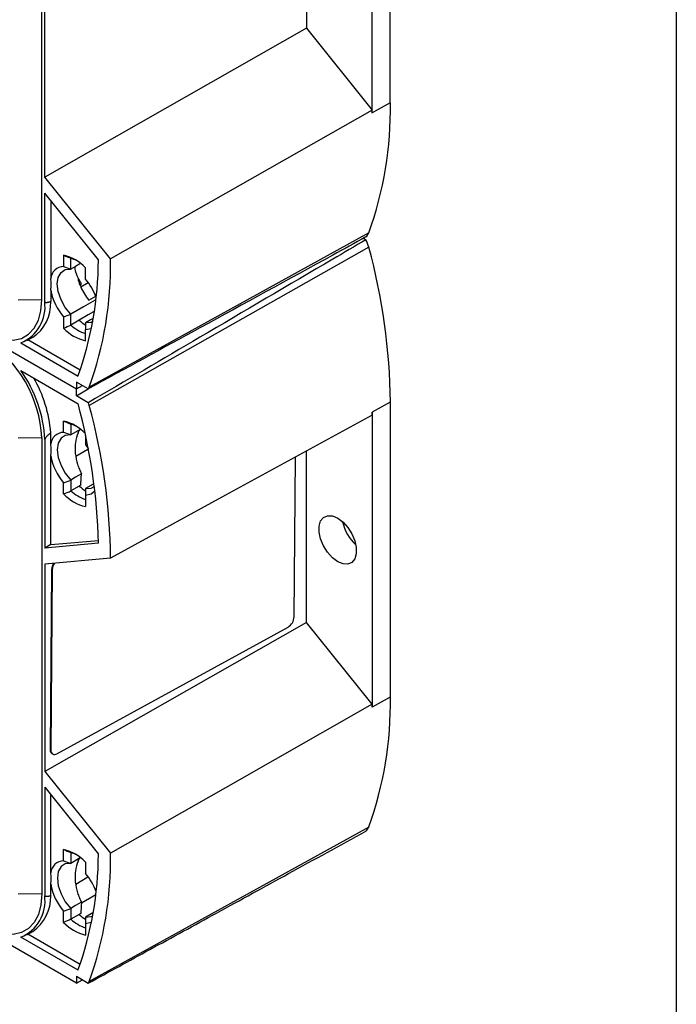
# Model space of a CAD drawing. Header units: millimetres. Extents: x 25 to 1092, y 25 to 838.
# Tile 16 of 18: x 1015 to 1092, y 441 to 557. Entities that reach past the tile are written whole.
import ezdxf

# ---------------------------------------------------------------- set-up
doc = ezdxf.new("R2010")
doc.units = ezdxf.units.MM
doc.header["$LTSCALE"] = 4
doc.linetypes.add('SLD-Solid', pattern=[0])
doc.layers.add('TEXT', color=140, linetype='SLD-Solid', lineweight=25)

msp = doc.modelspace()

# ---------------------------------------------------------------- linework, layer by layer
for p, q in [((1058.38, 547.14), (1058.38, 582.01)), ((1056.23, 545.94), (1056.23, 580.8)), ((1017.16, 523.87), (1017.16, 577.76)), ((1048.45, 576.2), (1048.45, 555.97)), ((1017.51, 538.36), (1017.51, 562.86)), ((1048.45, 555.97), (1017.51, 538.36)), ((1048.45, 555.97), (1056.22, 546.29)), ((952.95, 552.77), (1021.26, 513.34)), ((952.95, 552.77), (1021.26, 513.34)), ((1058.38, 547.14), (1056.23, 545.94)), ((1025.29, 528.69), (1017.51, 538.36)), ((1017.51, 523.67), (1017.51, 536.48)), ((1023.87, 528.57), (1017.51, 536.48)), ((1018.22, 535.6), (1018.22, 526.39)), ((1055.84, 531.79), (1022.78, 513.54)), ((1055.21, 531.13), (1055.49, 530.97)), ((1055.84, 530.07), (1022.78, 511.38)), ((1019.75, 529.13), (1019.75, 527.8)), ((1020.6, 527.48), (1020.6, 528.77)), ((1022.34, 526.31), (1022.34, 527.63)), ((1018.22, 525.02), (1018.22, 523.66)), ((1021.68, 525.65), (1021.88, 525.77)), ((1021.78, 525.4), (1022.65, 525.91)), ((1017.16, 523.87), (1014.38, 523.84)), ((1022.73, 523.84), (1023.55, 524.3)), ((1019.75, 521.84), (1019.75, 520.52)), ((1020.6, 520.88), (1020.6, 522.16)), ((1021.58, 521.45), (1020.6, 520.88)), ((1022.34, 519.02), (1022.34, 520.35)), ((1015.38, 519.05), (1016.09, 519.45)), ((1021.7, 515.55), (1015.5, 519.12)), ((1014.68, 518.77), (1021.45, 514.86)), ((1014.68, 515.5), (1021.45, 511.59)), ((1022.67, 513.34), (1021.26, 514.15)), ((1021.26, 514.15), (1021.26, 513.34)), ((1021.26, 513.34), (1021.98, 513.74)), ((1021.26, 513.34), (1021.98, 513.74)), ((1021.26, 512.52), (1021.26, 513.34)), ((1021.26, 512.52), (1022.67, 513.34)), ((1022.67, 511.7), (1021.26, 512.52)), ((1058.38, 511.78), (1056.23, 510.58)), ((1058.38, 511.78), (1058.38, 476.92)), ((1056.23, 510.58), (1056.23, 475.71)), ((1019.75, 508.21), (1019.75, 509.53)), ((1020.6, 509.17), (1020.6, 507.89)), ((1021.72, 508.54), (1020.6, 507.89)), ((1021.46, 508.14), (1021.59, 508.47)), ((1017.16, 507.54), (1014.38, 507.51)), ((1017.16, 507.54), (1017.16, 453.65)), ((1017.51, 507.34), (1017.51, 494.52)), ((1018.22, 506.79), (1018.22, 508.16)), ((1022.34, 507.86), (1022.34, 506.71)), ((1021.2, 505.38), (1022.62, 506.21)), ((1022.34, 506.71), (1022.69, 506.26)), ((1018.22, 494.94), (1018.22, 505.43)), ((1047.01, 486.4), (1047.16, 505.28)), ((1048.45, 485.74), (1048.45, 505.98)), ((1019.75, 500.92), (1019.75, 502.25)), ((1020.6, 502.57), (1020.6, 501.28)), ((1021.58, 501.85), (1020.6, 501.28)), ((1023.26, 502.08), (1022.34, 501.56)), ((1022.34, 500.75), (1022.34, 499.42)), ((1023.87, 495.09), (1017.51, 494.52)), ((1018.22, 494.94), (1017.51, 494.52)), ((1018.22, 494.94), (1023.86, 495.44)), ((1025.29, 493.33), (1017.51, 492.64)), ((1017.51, 492.64), (1017.51, 468.14)), ((1018.33, 492.01), (1018.17, 470.69)), ((1018.4, 491.97), (1018.24, 470.65)), ((1018.4, 491.97), (1018.33, 492.01)), ((1048.45, 485.74), (1017.51, 468.14)), ((1056.22, 476.07), (1048.45, 485.74)), ((1018.95, 470.22), (1046.29, 485.19)), ((1021.26, 443.12), (952.95, 482.55)), ((1058.38, 476.92), (1056.23, 475.71)), ((1018.24, 470.65), (1018.17, 470.69)), ((1018.38, 470.22), (1018.45, 470.18)), ((1017.51, 468.14), (1025.29, 458.47)), ((1017.51, 466.26), (1023.87, 458.35)), ((1017.51, 466.26), (1017.51, 453.44)), ((1018.22, 456.16), (1018.22, 465.37)), ((1055.84, 461.56), (1022.78, 443.32)), ((1019.75, 457.58), (1019.75, 458.9)), ((1020.6, 458.55), (1020.6, 457.26)), ((1021.71, 457.92), (1020.6, 457.26)), ((1021.46, 457.51), (1021.59, 457.85)), ((1022.34, 457.41), (1022.34, 456.08)), ((1021.18, 454.83), (1022.62, 455.67)), ((1018.22, 453.43), (1018.22, 454.81)), ((1017.16, 453.65), (1014.38, 453.62)), ((1021.86, 452.6), (1023.56, 453.59)), ((1019.75, 450.3), (1019.75, 451.62)), ((1020.6, 451.94), (1020.6, 450.66)), ((1021.58, 451.23), (1020.6, 450.66)), ((1023.19, 451.41), (1022.34, 450.93)), ((1015.38, 448.83), (1016.09, 449.22)), ((1022.34, 450.13), (1022.34, 448.8)), ((1021.45, 444.64), (1014.68, 448.55)), ((1021.7, 445.32), (1015.5, 448.9)), ((1021.26, 443.93), (1022.67, 443.11)), ((1021.26, 443.93), (1021.26, 443.12)), ((1021.26, 443.12), (1021.98, 443.52))]:
    msp.add_line(p, q)
at = {"flags": 128}
for points in [[(1056.22, 546.29), (1038.9, 536.43), (1025.29, 528.69)], [(1020.6, 522.16), (1019.95, 522.96), (1019.44, 523.87), (1019.12, 524.83), (1019, 525.74), (1019.12, 526.52), (1019.44, 527.11), (1019.95, 527.44), (1020.6, 527.48)], [(1021.68, 528.12), (1021.16, 527.81), (1020.6, 527.48)], [(1010.67, 519.86), (1011.61, 519.43), (1012.74, 519.13), (1013.8, 519.09), (1014.76, 519.31), (1015.59, 519.79), (1016.26, 520.51), (1016.76, 521.45), (1017.06, 522.58), (1017.16, 523.87)], [(1023.48, 523.83), (1022.11, 523.04), (1020.6, 522.16)], [(1023.28, 522.44), (1022.67, 522.07), (1021.58, 521.44)], [(1023.17, 521.62), (1022.91, 521.48), (1022.34, 521.15)], [(1023.21, 521.3), (1022.99, 521.2), (1022.34, 521.15)], [(1022.34, 520.35), (1023, 520.49), (1023.05, 520.52)], [(1056.22, 510.23), (1038.9, 500.77), (1025.29, 493.33)], [(1020.6, 507.89), (1019.95, 507.84), (1019.44, 507.51), (1019.12, 506.93), (1019, 506.15), (1019.12, 505.23), (1019.44, 504.28), (1019.95, 503.36), (1020.6, 502.57)], [(1021.87, 503.3), (1021.16, 502.89), (1020.6, 502.57)], [(1021.78, 501.96), (1021.67, 501.89), (1021.58, 501.84)], [(1022.34, 501.56), (1022.99, 501.6), (1023.37, 501.82)], [(1023.44, 501.24), (1023, 500.9), (1022.34, 500.75)], [(1052.16, 492.92), (1051.53, 493.39), (1050.95, 494.03), (1050.48, 494.78), (1050.13, 495.6), (1049.95, 496.4), (1049.95, 497.13), (1050.13, 497.73), (1050.48, 498.15), (1050.95, 498.35), (1051.53, 498.32), (1052.16, 498.07), (1052.79, 497.6), (1053.36, 496.96), (1053.84, 496.21), (1054.19, 495.39), (1054.36, 494.59), (1054.36, 493.86), (1054.19, 493.26), (1053.84, 492.84), (1053.36, 492.64), (1052.79, 492.66), (1052.16, 492.92)], [(1056.22, 476.07), (1038.9, 466.21), (1025.29, 458.47)], [(1020.6, 457.26), (1019.95, 457.22), (1019.44, 456.89), (1019.12, 456.3), (1019.01, 455.52), (1019.12, 454.61), (1019.44, 453.65), (1019.95, 452.73), (1020.6, 451.94)], [(1017.16, 453.65), (1017.06, 452.36), (1016.76, 451.23), (1016.26, 450.29), (1015.59, 449.57), (1014.76, 449.09), (1013.8, 448.87), (1012.74, 448.91), (1011.61, 449.21), (1010.67, 449.64)], [(1021.87, 452.68), (1021.16, 452.27), (1020.6, 451.94)], [(1021.78, 451.33), (1021.67, 451.26), (1021.58, 451.21)], [(1022.34, 450.93), (1022.99, 450.98), (1023.21, 451.08)], [(1023.05, 450.3), (1022.99, 450.27), (1022.34, 450.13)]]:
    msp.add_lwpolyline(points, dxfattribs=at)
for centre, radius, start, end in [((1015.04, 546.43), 43.35, 340.2571, 0.9364), ((998.64, 545.93), 57.59, 0.0003, 0.3537), ((1054.76, 532.17), 1.14, 309.6552, 340.3943), ((1051.49, 528.9), 4.5, 15.0233, 27.2887), ((986.25, 511.08), 72.14, 0.5626, 15.267), ((1018.56, 524.08), 5.19, 43.2511, 76.7543), ((1019.56, 525.18), 3.73, 62.7582, 73.8458), ((983.19, 528.67), 40.67, 340.1471, 359.8572), ((982.52, 527.99), 42.78, 340.2571, 0.9364), ((1019.78, 526.23), 1.57, 91.2326, 174.1789), ((1017.09, 521.79), 6.93, 20.0391, 40.6822), ((1024.8, 526.23), 6.69, 190.4142, 220.9926), ((1027.29, 527.68), 5.97, 202.8517, 220.1407), ((1012.92, 523.05), 4.63, 292.3315, 7.6739), ((1013.54, 523.38), 4.69, 302.9593, 3.3964), ((1025.34, 525.71), 5.68, 228.6144, 238.1851), ((1023.53, 524.07), 5.19, 223.2511, 256.7543), ((1023.75, 524.32), 4.66, 227.5132, 252.4922), ((1002.63, 506.91), 14.54, 2.4764, 57.5236), ((1002.53, 506.72), 15, 2.3614, 35.851), ((1003.29, 507.06), 14.97, 4.2187, 30.3203), ((1021.92, 513.86), 0.918, 325.2292, 339.5086), ((954.22, 493.32), 69.67, 1.4587, 15.2076), ((1019.82, 510.59), 3.06, 14.8728, 21.2679), ((954.11, 492.64), 71.19, 0.5626, 15.267), ((999.25, 510.58), 56.98, 359.6444, 0.0003), ((1018.56, 504.48), 5.19, 43.2511, 76.7543), ((1019.56, 505.59), 3.73, 62.7719, 73.8462), ((1019.78, 506.63), 1.57, 91.2326, 174.1789), ((1024.8, 506.63), 6.69, 190.4142, 220.9926), ((1025.34, 506.12), 5.68, 228.616, 238.1278), ((1023.53, 504.48), 5.19, 223.2511, 256.7543), ((1023.75, 504.72), 4.66, 227.5132, 252.4922), ((1057.67, 498.67), 5.04, 191.7244, 228.2702), ((1019.78, 491.94), 1.45, 146.9565, 177.4116), ((1019.86, 491.9), 1.46, 144.8056, 177.3441), ((1045.5, 486.48), 1.51, 301.291, 356.9716), ((1015.04, 476.21), 43.35, 340.2571, 0.9364), ((998.64, 475.71), 57.59, 0.0003, 0.3537), ((1018.68, 470.64), 0.511, 174.155, 233.7253), ((1018.68, 470.58), 0.447, 170.7606, 307.5105), ((1054.76, 461.95), 1.14, 309.6552, 340.3943), ((1018.56, 453.85), 5.19, 43.268, 76.7374), ((1019.56, 454.96), 3.73, 62.7586, 73.8459), ((982.52, 457.77), 42.78, 340.2571, 0.9364), ((1019.79, 456.01), 1.57, 91.2355, 174.4322), ((983.19, 458.45), 40.67, 340.1471, 359.8572), ((1017.09, 451.57), 6.92, 20.008, 40.6957), ((1024.79, 456.01), 6.68, 190.3051, 221.0123), ((1012.92, 452.83), 4.63, 292.3315, 7.6739), ((1013.31, 453.27), 4.91, 304.4964, 1.8593), ((1023.53, 453.85), 5.19, 223.268, 256.7374), ((1023.75, 454.1), 4.66, 227.5131, 252.4923), ((1025.34, 455.49), 5.68, 228.6141, 238.197), ((1021.92, 443.64), 0.918, 325.2292, 339.5086)]:
    msp.add_arc(centre, radius, start, end)
for points, knots in [([(1055.49, 531.29), (1054.19, 530.57), (1052.88, 529.86), (1051.57, 529.14), (1046.33, 526.27), (1041.09, 523.4), (1035.85, 520.54), (1031.46, 518.14), (1027.07, 515.74), (1022.67, 513.34)], [0, 0, 0, 0, 0.00550971, 0.00550971, 0.00550971, 0.02754854, 0.02754854, 0.02754854, 0.04600888, 0.04600888, 0.04600888, 0.04600888]), ([(1055.49, 530.97), (1054.19, 530.2), (1052.88, 529.43), (1051.57, 528.66), (1046.33, 525.58), (1041.09, 522.5), (1035.85, 519.43), (1031.46, 516.85), (1027.07, 514.28), (1022.67, 511.7)], [0, 0, 0, 0, 0.00550971, 0.00550971, 0.00550971, 0.02754854, 0.02754854, 0.02754854, 0.04600888, 0.04600888, 0.04600888, 0.04600888]), ([(1021.46, 526.47), (1021.32, 526.78), (1021.09, 527.32), (1021.12, 527.66), (1021.13, 527.8)], [0, 0, 0, 0, 0.585102, 1, 1, 1, 1]), ([(1018.22, 525.02), (1018.23, 525.09), (1018.25, 525.21), (1018.27, 525.39), (1018.28, 525.57), (1018.29, 525.8), (1018.27, 526.08), (1018.24, 526.29), (1018.22, 526.39)], [0, 0, 0, 0, 0.127213, 0.252539, 0.376951, 0.501454, 0.748907, 1, 1, 1, 1]), ([(1021.68, 525.65), (1021.66, 525.72), (1021.63, 525.79), (1021.55, 526.06), (1021.5, 526.27), (1021.46, 526.47)], [0.0005900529, 0.0005900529, 0.0005900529, 0.0005900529, 0.0008116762, 0.0008116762, 0.0014816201, 0.0014816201, 0.0014816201, 0.0014816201]), ([(1017.51, 523.67), (1017.51, 523.66), (1017.51, 523.64), (1017.52, 523.62), (1017.54, 523.6), (1017.56, 523.58), (1017.59, 523.57), (1017.63, 523.56), (1017.67, 523.56), (1017.71, 523.56), (1017.77, 523.56), (1017.83, 523.57), (1017.89, 523.58), (1017.97, 523.59), (1018.05, 523.61), (1018.13, 523.63), (1018.19, 523.65), (1018.22, 523.66)], [0, 0, 0, 0, 0.029482, 0.060863, 0.09574, 0.135287, 0.180314, 0.231373, 0.288839, 0.352979, 0.423981, 0.501985, 0.587097, 0.679397, 0.778948, 0.885803, 1, 1, 1, 1]), ([(1021.46, 508.14), (1021.52, 508.26), (1021.58, 508.4), (1021.66, 508.51), (1021.66, 508.51)], [0, 0, 0, 0, 0.947538, 1, 1, 1, 1]), ([(1018.22, 508.16), (1018.17, 508.12), (1018.08, 508.03), (1017.95, 507.91), (1017.83, 507.8), (1017.73, 507.7), (1017.65, 507.61), (1017.59, 507.53), (1017.55, 507.46), (1017.52, 507.39), (1017.51, 507.35), (1017.51, 507.34)], [0, 0, 0, 0, 0.186355, 0.352377, 0.498303, 0.624481, 0.73145, 0.820105, 0.892023, 0.950163, 1, 1, 1, 1]), ([(1021.46, 508.14), (1021.31, 507.8), (1021.19, 507.4), (1021.11, 506.77), (1021.1, 506.56), (1021.1, 506.13), (1021.11, 505.91), (1021.18, 505.26), (1021.27, 504.83), (1021.46, 504.22), (1021.53, 504.02), (1021.69, 503.65), (1021.78, 503.47), (1021.87, 503.3)], [0, 0, 0, 0, 0.25, 0.25, 0.375, 0.375, 0.5, 0.5, 0.75, 0.75, 0.875, 0.875, 1, 1, 1, 1]), ([(1018.22, 505.43), (1018.23, 505.49), (1018.25, 505.61), (1018.27, 505.79), (1018.28, 505.97), (1018.29, 506.2), (1018.27, 506.48), (1018.24, 506.69), (1018.22, 506.79)], [0, 0, 0, 0, 0.126773, 0.251937, 0.375806, 0.498707, 0.746586, 1, 1, 1, 1]), ([(1021.78, 501.96), (1021.79, 502.2), (1021.81, 502.64), (1021.85, 503.09), (1021.87, 503.3)], [0, 0, 0, 0, 0.541234, 1, 1, 1, 1]), ([(1022.67, 443.11), (1025.1, 444.44), (1030.15, 447.2), (1038.05, 451.51), (1046.56, 456.18), (1052.45, 459.4), (1055.49, 461.07)], [0, 0, 0, 0, 0.221313, 0.461751, 0.721313, 1, 1, 1, 1]), ([(1021.46, 457.51), (1021.31, 457.17), (1021.19, 456.77), (1021.11, 456.15), (1021.1, 455.94), (1021.1, 455.51), (1021.11, 455.29), (1021.18, 454.63), (1021.27, 454.21), (1021.46, 453.59), (1021.53, 453.4), (1021.69, 453.02), (1021.78, 452.84), (1021.87, 452.68)], [0, 0, 0, 0, 0.25, 0.25, 0.375, 0.375, 0.5, 0.5, 0.75, 0.75, 0.875, 0.875, 1, 1, 1, 1]), ([(1021.46, 457.51), (1021.52, 457.64), (1021.58, 457.77), (1021.66, 457.88), (1021.66, 457.89)], [0, 0, 0, 0, 0.947472, 1, 1, 1, 1]), ([(1018.22, 454.81), (1018.23, 454.87), (1018.25, 454.99), (1018.27, 455.17), (1018.28, 455.35), (1018.28, 455.57), (1018.27, 455.85), (1018.24, 456.05), (1018.22, 456.16)], [0, 0, 0, 0, 0.126731, 0.251883, 0.37577, 0.498712, 0.746644, 1, 1, 1, 1]), ([(1018.22, 453.43), (1018.17, 453.42), (1018.08, 453.39), (1017.95, 453.37), (1017.83, 453.35), (1017.73, 453.34), (1017.65, 453.34), (1017.59, 453.35), (1017.55, 453.37), (1017.52, 453.4), (1017.51, 453.43), (1017.51, 453.44)], [0, 0, 0, 0, 0.186344, 0.352355, 0.498268, 0.624431, 0.731389, 0.820036, 0.891957, 0.950116, 1, 1, 1, 1]), ([(1021.87, 452.68), (1021.86, 452.58), (1021.84, 452.37), (1021.82, 452.05), (1021.8, 451.7), (1021.79, 451.46), (1021.78, 451.33)], [0, 0, 0, 0, 0.217565, 0.456707, 0.717511, 1, 1, 1, 1])]:
    msp.add_open_spline(points, degree=3, knots=knots)
for points in [[(1019.75, 529.13), (1020.03, 529.01), (1020.32, 528.89), (1020.6, 528.77)], [(1019.75, 527.8), (1020.03, 527.7), (1020.32, 527.6), (1020.6, 527.48)], [(1021.88, 525.77), (1021.72, 526.01), (1021.57, 526.24), (1021.46, 526.47)], [(1021.68, 525.65), (1021.71, 525.56), (1021.75, 525.46), (1021.79, 525.37)], [(1019.75, 521.84), (1020.03, 521.95), (1020.32, 522.05), (1020.6, 522.16)], [(1019.75, 520.52), (1020.03, 520.63), (1020.32, 520.76), (1020.6, 520.88)], [(1022.34, 521.15), (1022.34, 520.88), (1022.34, 520.61), (1022.34, 520.35)], [(1019.75, 509.53), (1020.03, 509.42), (1020.32, 509.3), (1020.6, 509.17)], [(1019.75, 508.21), (1020.03, 508.1), (1020.32, 508), (1020.6, 507.89)], [(1019.75, 502.25), (1020.03, 502.35), (1020.32, 502.45), (1020.6, 502.57)], [(1022.34, 501.56), (1022.34, 501.29), (1022.34, 501.02), (1022.34, 500.75)], [(1019.75, 500.92), (1020.03, 501.04), (1020.32, 501.16), (1020.6, 501.28)], [(1019.75, 458.9), (1020.04, 458.79), (1020.32, 458.67), (1020.6, 458.55)], [(1019.75, 457.58), (1020.04, 457.48), (1020.32, 457.37), (1020.6, 457.26)], [(1019.75, 451.62), (1020.04, 451.72), (1020.32, 451.83), (1020.6, 451.94)], [(1020.6, 450.66), (1020.32, 450.53), (1020.04, 450.41), (1019.75, 450.3)], [(1022.34, 450.93), (1022.34, 450.66), (1022.34, 450.39), (1022.34, 450.13)]]:
    msp.add_open_spline(points, degree=3)
at = {"layer": 'TEXT'}
msp.add_line((1092.2, 838.2), (1092.2, 25.4), dxfattribs=at)

doc.saveas('drawing.dxf')
